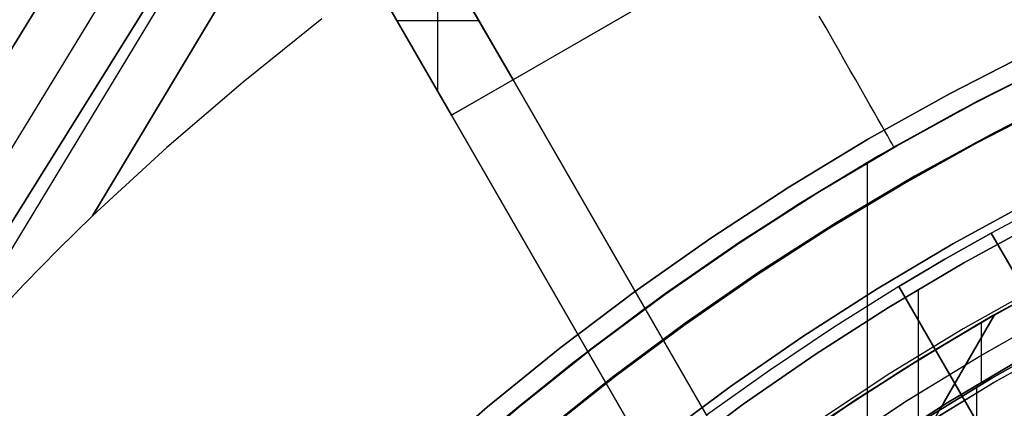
# Model space of a CAD drawing. Header units: millimetres. Extents: x -267 to 897, y -4167 to -3150.
# Tile 55 of 177: x 252 to 280, y -3459 to -3448. Entities that reach past the tile are written whole.
import ezdxf

# ---------------------------------------------------------------- set-up
doc = ezdxf.new("R2010")
doc.units = ezdxf.units.MM
doc.layers.add('1', color=7, linetype='Continuous')
doc.layers.add('BLANCO METALICO', color=7, linetype='Continuous', true_color=0xededed)

msp = doc.modelspace()

# ---------------------------------------------------------------- linework, layer by layer
at = {"layer": '1', "color": 29, "true_color": 0x4d342b}
for p, q in [((268.068, -3422.32, 79.331), (206.515, -3522.194, 79.552)), ((206.515, -3522.194, 79.552), (268.068, -3422.32, 79.331)), ((269.226, -3422.992, 79.449), (208.044, -3523.096, 79.561)), ((270.466, -3423.713, 85.657), (208.308, -3523.252, 85.657)), ((208.308, -3523.252, 85.657), (270.466, -3423.713, 85.657)), ((270.386, -3423.667, 79.528), (249.149, -3458.706, 79.542)), ((253.893, -3453.715, 79.568), (271.549, -3424.342, 79.568)), ((271.549, -3424.342, 79.568), (253.893, -3453.715, 79.568)), ((260.352, -3448.178, 79.568), (258.139, -3449.953, 79.568)), ((260.352, -3448.178, 79.568), (258.139, -3449.953, 79.568)), ((274.545, -3448.431, 74.449), (274.355, -3448.098, 74.875)), ((274.728, -3448.75, 74.01), (274.545, -3448.431, 74.449)), ((274.903, -3449.057, 73.56), (274.728, -3448.75, 74.01)), ((275.07, -3449.35, 73.097), (274.903, -3449.057, 73.56)), ((278.039, -3450.273, 85.657), (280.376, -3449.075, 85.657)), ((280.376, -3449.075, 85.657), (278.039, -3450.273, 85.657)), ((275.229, -3449.629, 72.623), (275.07, -3449.35, 73.097)), ((278.301, -3450.763, 66.264), (280.621, -3449.574, 66.264)), ((278.301, -3450.763, 66.264), (280.621, -3449.574, 66.264)), ((280.621, -3449.574, 54.462), (278.301, -3450.763, 54.462)), ((278.301, -3450.763, 60.363), (280.621, -3449.574, 60.363)), ((278.301, -3450.763, 54.462), (280.621, -3449.574, 54.462)), ((275.381, -3449.893, 72.138), (275.229, -3449.629, 72.623)), ((258.139, -3449.953, 79.568), (255.986, -3451.799, 79.568)), ((258.139, -3449.953, 79.568), (255.986, -3451.799, 79.568)), ((275.523, -3450.143, 71.642), (275.381, -3449.893, 72.138)), ((275.658, -3450.378, 71.138), (275.523, -3450.143, 71.642)), ((275.783, -3450.598, 70.624), (275.658, -3450.378, 71.138)), ((275.745, -3451.551, 85.657), (278.039, -3450.273, 85.657)), ((278.039, -3450.273, 85.657), (275.745, -3451.551, 85.657)), ((275.9, -3450.802, 70.102), (275.783, -3450.598, 70.624)), ((276.008, -3450.991, 69.572), (275.9, -3450.802, 70.102)), ((276.024, -3452.032, 66.264), (278.301, -3450.763, 66.264)), ((276.024, -3452.032, 66.264), (278.301, -3450.763, 66.264)), ((278.301, -3450.763, 54.462), (276.024, -3452.032, 54.462)), ((276.024, -3452.032, 60.363), (278.301, -3450.763, 60.363)), ((276.024, -3452.032, 54.462), (278.301, -3450.763, 54.462)), ((276.106, -3451.164, 69.035), (276.008, -3450.991, 69.572)), ((276.196, -3451.32, 68.491), (276.106, -3451.164, 69.035)), ((276.276, -3451.46, 67.942), (276.196, -3451.32, 68.491)), ((276.346, -3451.584, 67.387), (276.276, -3451.46, 67.942)), ((255.986, -3451.799, 79.568), (253.893, -3453.715, 79.568)), ((255.986, -3451.799, 79.568), (253.893, -3453.715, 79.568)), ((273.497, -3452.909, 85.657), (275.745, -3451.551, 85.657)), ((275.745, -3451.551, 85.657), (273.497, -3452.909, 85.657)), ((276.408, -3451.691, 66.828), (276.346, -3451.584, 67.387)), ((276.459, -3451.781, 66.264), (276.408, -3451.691, 66.828)), ((276.459, -3451.781, 66.264), (276.459, -3451.781, 54.462)), ((273.792, -3453.379, 66.264), (276.024, -3452.032, 66.264)), ((273.792, -3453.379, 66.264), (276.024, -3452.032, 66.264)), ((276.024, -3452.032, 54.462), (273.792, -3453.379, 54.462)), ((273.792, -3453.379, 60.363), (276.024, -3452.032, 60.363)), ((273.792, -3453.379, 54.462), (276.024, -3452.032, 54.462)), ((271.298, -3454.343, 85.657), (273.497, -3452.909, 85.657)), ((273.497, -3452.909, 85.657), (271.298, -3454.343, 85.657)), ((271.609, -3454.803, 66.264), (273.792, -3453.379, 66.264)), ((271.609, -3454.803, 66.264), (273.792, -3453.379, 66.264)), ((273.792, -3453.379, 54.462), (271.609, -3454.803, 54.462)), ((271.609, -3454.803, 60.363), (273.792, -3453.379, 60.363)), ((271.609, -3454.803, 54.462), (273.792, -3453.379, 54.462)), ((253.893, -3453.715, 79.568), (252.926, -3454.664, 79.564)), ((253.893, -3453.715, 79.568), (252.926, -3454.664, 79.564)), ((269.149, -3455.853, 85.657), (271.298, -3454.343, 85.657)), ((271.298, -3454.343, 85.657), (269.149, -3455.853, 85.657)), ((252.926, -3454.664, 79.564), (251.971, -3455.635, 79.559)), ((252.926, -3454.664, 79.564), (251.971, -3455.635, 79.559)), ((269.476, -3456.302, 66.264), (271.609, -3454.803, 66.264)), ((269.476, -3456.302, 66.264), (271.609, -3454.803, 66.264)), ((271.609, -3454.803, 54.462), (269.476, -3456.302, 54.462)), ((269.476, -3456.302, 60.363), (271.609, -3454.803, 60.363)), ((269.476, -3456.302, 54.462), (271.609, -3454.803, 54.462)), ((281.374, -3455.359, 80.562), (279.288, -3456.499, 80.562)), ((279.288, -3456.499, 80.562), (281.374, -3455.359, 80.562)), ((251.971, -3455.635, 79.559), (250.103, -3457.635, 79.548)), ((251.971, -3455.635, 79.559), (250.103, -3457.635, 79.548)), ((278.784, -3456.789, 62.462), (280.894, -3455.613, 62.462)), ((280.894, -3455.613, 62.462), (278.784, -3456.789, 62.462)), ((278.784, -3456.789, 71.512), (280.894, -3455.613, 71.512)), ((267.055, -3457.437, 85.657), (269.149, -3455.853, 85.657)), ((269.149, -3455.853, 85.657), (267.055, -3457.437, 85.657)), ((267.397, -3457.874, 66.264), (269.476, -3456.302, 66.264)), ((267.397, -3457.874, 66.264), (269.476, -3456.302, 66.264)), ((269.476, -3456.302, 54.462), (267.397, -3457.874, 54.462)), ((267.397, -3457.874, 60.363), (269.476, -3456.302, 60.363)), ((267.397, -3457.874, 54.462), (269.476, -3456.302, 54.462)), ((279.288, -3456.499, 80.562), (277.307, -3457.67, 80.562)), ((277.307, -3457.67, 80.562), (279.288, -3456.499, 80.562)), ((277.307, -3457.67, 80.065), (279.288, -3456.499, 80.065)), ((279.288, -3456.499, 79.568), (277.308, -3457.671, 79.568)), ((277.308, -3457.671, 79.568), (279.288, -3456.499, 79.568)), ((277.861, -3458.97, 81.964), (279.288, -3456.499, 80.562)), ((279.288, -3456.499, 80.562), (277.861, -3458.97, 81.964)), ((279.288, -3456.499, 80.562), (279.288, -3456.499, 79.568)), ((279.288, -3456.499, 79.568), (279.288, -3456.499, 80.562)), ((276.716, -3458.037, 62.462), (278.784, -3456.789, 62.462)), ((278.784, -3456.789, 62.462), (276.716, -3458.037, 62.462)), ((276.716, -3458.037, 71.512), (278.784, -3456.789, 71.512)), ((279.187, -3456.557, 79.568), (279.187, -3456.557, 62.462)), ((265.016, -3459.093, 85.657), (267.055, -3457.437, 85.657)), ((267.055, -3457.437, 85.657), (265.016, -3459.093, 85.657)), ((265.374, -3459.517, 66.264), (267.397, -3457.874, 66.264)), ((265.374, -3459.517, 66.264), (267.397, -3457.874, 66.264)), ((267.397, -3457.874, 54.462), (265.374, -3459.517, 54.462)), ((265.374, -3459.517, 60.363), (267.397, -3457.874, 60.363)), ((265.374, -3459.517, 54.462), (267.397, -3457.874, 54.462)), ((277.307, -3457.67, 80.562), (275.366, -3458.907, 80.562)), ((275.366, -3458.907, 80.562), (277.307, -3457.67, 80.562)), ((275.366, -3458.907, 80.065), (277.307, -3457.67, 80.065)), ((277.308, -3457.671, 79.568), (275.367, -3458.907, 79.568)), ((275.367, -3458.907, 79.568), (277.308, -3457.671, 79.568)), ((274.693, -3459.357, 62.462), (276.716, -3458.037, 62.462)), ((276.716, -3458.037, 62.462), (274.693, -3459.357, 62.462)), ((274.693, -3459.357, 71.512), (276.716, -3458.037, 71.512)), ((275.366, -3458.907, 80.562), (273.467, -3460.206, 80.562)), ((273.467, -3460.206, 80.562), (275.366, -3458.907, 80.562)), ((273.467, -3460.206, 80.065), (275.366, -3458.907, 80.065)), ((275.367, -3458.907, 79.568), (273.468, -3460.207, 79.568)), ((273.468, -3460.207, 79.568), (275.367, -3458.907, 79.568)), ((276.414, -3461.476, 83.281), (277.861, -3458.97, 81.964)), ((277.861, -3458.97, 81.964), (276.414, -3461.476, 83.281)), ((263.037, -3460.818, 85.657), (265.016, -3459.093, 85.657)), ((265.016, -3459.093, 85.657), (263.037, -3460.818, 85.657))]:
    msp.add_line(p, q, dxfattribs=at)
at = {"layer": '1', "color": 250, "true_color": 0x111111}
for p, q in [((281.123, -3449.33, 31.002), (278.81, -3450.494, 31.002)), ((278.81, -3450.494, 49.991), (281.123, -3449.33, 49.991)), ((278.81, -3450.494, 40.496), (281.123, -3449.33, 40.496)), ((278.81, -3450.494, 31.002), (281.123, -3449.33, 31.002)), ((278.81, -3450.494, 49.991), (281.123, -3449.33, 49.991)), ((281.557, -3450.231, 31.002), (279.275, -3451.379, 31.002)), ((279.275, -3451.379, 31.002), (281.557, -3450.231, 31.002)), ((278.81, -3450.494, 31.002), (276.539, -3451.736, 31.002)), ((276.539, -3451.736, 49.991), (278.81, -3450.494, 49.991)), ((276.539, -3451.736, 40.496), (278.81, -3450.494, 40.496)), ((276.539, -3451.736, 31.002), (278.81, -3450.494, 31.002)), ((276.539, -3451.736, 49.991), (278.81, -3450.494, 49.991)), ((278.786, -3451.651, 51.002), (280.94, -3450.545, 51.002)), ((278.793, -3451.662, 51.002), (280.945, -3450.553, 51.002)), ((278.793, -3451.662, 51.002), (280.945, -3450.553, 51.002)), ((279.275, -3451.379, 31.002), (277.034, -3452.605, 31.002)), ((277.034, -3452.605, 31.002), (279.275, -3451.379, 31.002)), ((276.539, -3451.736, 31.002), (274.311, -3453.056, 31.002)), ((274.311, -3453.056, 49.991), (276.539, -3451.736, 49.991)), ((274.311, -3453.056, 40.496), (276.539, -3451.736, 40.496)), ((274.311, -3453.056, 31.002), (276.539, -3451.736, 31.002)), ((274.311, -3453.056, 49.991), (276.539, -3451.736, 49.991)), ((276.67, -3452.827, 51.002), (278.786, -3451.651, 51.002)), ((276.678, -3452.841, 51.002), (278.793, -3451.662, 51.002)), ((276.678, -3452.841, 51.002), (278.793, -3451.662, 51.002)), ((275.701, -3452.221, 31.002), (275.701, -3453.404, 31.002)), ((277.034, -3452.605, 31.002), (274.836, -3453.908, 31.002)), ((274.836, -3453.908, 31.002), (277.034, -3452.605, 31.002)), ((274.593, -3454.072, 51.002), (276.67, -3452.827, 51.002)), ((274.603, -3454.086, 51.002), (276.678, -3452.841, 51.002)), ((274.603, -3454.086, 51.002), (276.678, -3452.841, 51.002)), ((274.311, -3453.056, 31.002), (272.131, -3454.453, 31.002)), ((272.131, -3454.453, 49.991), (274.311, -3453.056, 49.991)), ((272.131, -3454.453, 40.496), (274.311, -3453.056, 40.496)), ((272.131, -3454.453, 31.002), (274.311, -3453.056, 31.002)), ((272.131, -3454.453, 49.991), (274.311, -3453.056, 49.991)), ((275.701, -3453.404, 31.002), (275.701, -3580.401, 31.002)), ((275.707, -3453.414, 51.002), (275.707, -3458.589, 51.002)), ((274.836, -3453.908, 31.002), (272.685, -3455.285, 31.002)), ((272.685, -3455.285, 31.002), (274.836, -3453.908, 31.002)), ((272.558, -3455.384, 51.002), (274.593, -3454.072, 51.002)), ((272.568, -3455.399, 51.002), (274.603, -3454.086, 51.002)), ((272.568, -3455.399, 51.002), (274.603, -3454.086, 51.002)), ((272.131, -3454.453, 31.002), (270, -3455.924, 31.002)), ((270, -3455.924, 49.991), (272.131, -3454.453, 49.991)), ((270, -3455.924, 40.496), (272.131, -3454.453, 40.496)), ((270, -3455.924, 31.002), (272.131, -3454.453, 31.002)), ((270, -3455.924, 49.991), (272.131, -3454.453, 49.991)), ((270.568, -3456.762, 51.002), (272.558, -3455.384, 51.002)), ((270.578, -3456.776, 51.002), (272.568, -3455.399, 51.002)), ((270.578, -3456.776, 51.002), (272.568, -3455.399, 51.002)), ((272.685, -3455.285, 31.002), (270.583, -3456.737, 31.002)), ((270.583, -3456.737, 31.002), (272.685, -3455.285, 31.002)), ((281.366, -3455.363, 67.3), (279.261, -3456.515, 67.3)), ((279.261, -3456.515, 76.8), (281.366, -3455.363, 76.8)), ((279.261, -3456.515, 72.05), (281.366, -3455.363, 72.05)), ((279.261, -3456.515, 76.8), (281.366, -3455.363, 76.8)), ((279.261, -3456.515, 67.3), (281.366, -3455.363, 67.3)), ((270, -3455.924, 31.002), (267.922, -3457.467, 31.002)), ((267.922, -3457.467, 49.991), (270, -3455.924, 49.991)), ((267.922, -3457.467, 40.496), (270, -3455.924, 40.496)), ((267.922, -3457.467, 31.002), (270, -3455.924, 31.002)), ((267.922, -3457.467, 49.991), (270, -3455.924, 49.991)), ((280.503, -3455.714, 51.002), (278.403, -3456.9, 51.002)), ((280.503, -3455.714, 51.002), (278.403, -3456.9, 51.002)), ((278.831, -3457.689, 50.483), (280.91, -3456.514, 50.483)), ((278.857, -3457.674, 50.483), (280.93, -3456.503, 50.483)), ((270.583, -3456.737, 31.002), (268.532, -3458.259, 31.002)), ((268.532, -3458.259, 31.002), (270.583, -3456.737, 31.002)), ((268.623, -3458.204, 51.002), (270.568, -3456.762, 51.002)), ((268.632, -3458.217, 51.002), (270.578, -3456.776, 51.002)), ((268.632, -3458.217, 51.002), (270.578, -3456.776, 51.002)), ((279.261, -3456.515, 67.3), (277.197, -3457.738, 67.3)), ((277.197, -3457.738, 76.8), (279.261, -3456.515, 76.8)), ((277.197, -3457.738, 72.05), (279.261, -3456.515, 72.05)), ((277.197, -3457.738, 76.8), (279.261, -3456.515, 76.8)), ((277.197, -3457.738, 67.3), (279.261, -3456.515, 67.3)), ((278.914, -3456.714, 76.8), (278.914, -3458.399, 76.8)), ((278.403, -3456.9, 51.002), (276.345, -3458.157, 51.002)), ((278.403, -3456.9, 51.002), (276.345, -3458.157, 51.002)), ((279.216, -3458.283, 65.792), (281.267, -3457.125, 65.792)), ((281.267, -3457.125, 65.792), (279.216, -3458.283, 65.792)), ((279.216, -3458.283, 65.792), (281.267, -3457.125, 65.792)), ((281.312, -3457.255, 49.019), (279.258, -3458.415, 49.019)), ((279.284, -3458.4, 49.019), (281.332, -3457.244, 49.019)), ((267.922, -3457.467, 31.002), (265.897, -3459.081, 31.002)), ((265.897, -3459.081, 49.991), (267.922, -3457.467, 49.991)), ((265.897, -3459.081, 40.496), (267.922, -3457.467, 40.496)), ((265.897, -3459.081, 31.002), (267.922, -3457.467, 31.002)), ((265.897, -3459.081, 49.991), (267.922, -3457.467, 49.991)), ((277.197, -3457.738, 67.3), (275.177, -3459.032, 67.3)), ((275.177, -3459.032, 76.8), (277.197, -3457.738, 76.8)), ((275.177, -3459.032, 72.05), (277.197, -3457.738, 72.05)), ((275.177, -3459.032, 76.8), (277.197, -3457.738, 76.8)), ((275.177, -3459.032, 67.3), (277.197, -3457.738, 67.3)), ((276.794, -3458.935, 50.483), (278.831, -3457.689, 50.483)), ((276.826, -3458.915, 50.483), (278.857, -3457.674, 50.483)), ((277.96, -3458.976, 78.12), (279.981, -3457.778, 78.12)), ((279.981, -3457.778, 76.8), (277.96, -3458.976, 76.8)), ((277.96, -3458.976, 78.12), (279.981, -3457.778, 78.12)), ((277.96, -3458.976, 77.46), (279.981, -3457.778, 77.46)), ((279.981, -3457.778, 76.8), (277.96, -3458.976, 76.8)), ((276.345, -3458.157, 51.002), (274.333, -3459.486, 51.002)), ((276.345, -3458.157, 51.002), (274.333, -3459.486, 51.002)), ((268.532, -3458.259, 31.002), (266.534, -3459.852, 31.002)), ((266.534, -3459.852, 31.002), (268.532, -3458.259, 31.002)), ((266.726, -3459.709, 51.002), (268.623, -3458.204, 51.002)), ((266.735, -3459.72, 51.002), (268.632, -3458.217, 51.002)), ((266.735, -3459.72, 51.002), (268.632, -3458.217, 51.002)), ((277.206, -3459.512, 65.792), (279.216, -3458.283, 65.792)), ((279.216, -3458.283, 65.792), (277.206, -3459.512, 65.792)), ((277.206, -3459.512, 65.792), (279.216, -3458.283, 65.792)), ((279.258, -3458.415, 49.019), (277.246, -3459.646, 49.019)), ((277.278, -3459.626, 49.019), (279.284, -3458.4, 49.019)), ((278.783, -3458.559, 65.792), (278.783, -3575.246, 65.792)), ((274.802, -3460.252, 50.483), (276.794, -3458.935, 50.483)), ((274.84, -3460.226, 50.483), (276.826, -3458.915, 50.483)), ((275.982, -3460.243, 78.12), (277.96, -3458.976, 78.12)), ((277.96, -3458.976, 76.8), (275.982, -3460.243, 76.8)), ((275.982, -3460.243, 78.12), (277.96, -3458.976, 78.12)), ((275.982, -3460.243, 77.46), (277.96, -3458.976, 77.46)), ((277.96, -3458.976, 76.8), (275.982, -3460.243, 76.8)), ((265.897, -3459.081, 31.002), (263.93, -3460.764, 31.002)), ((263.93, -3460.764, 49.991), (265.897, -3459.081, 49.991)), ((263.93, -3460.764, 40.496), (265.897, -3459.081, 40.496)), ((263.93, -3460.764, 31.002), (265.897, -3459.081, 31.002)), ((263.93, -3460.764, 49.991), (265.897, -3459.081, 49.991)), ((275.177, -3459.032, 67.3), (273.202, -3460.395, 67.3)), ((273.202, -3460.395, 76.8), (275.177, -3459.032, 76.8)), ((273.202, -3460.395, 72.05), (275.177, -3459.032, 72.05)), ((273.202, -3460.395, 76.8), (275.177, -3459.032, 76.8)), ((273.202, -3460.395, 67.3), (275.177, -3459.032, 67.3))]:
    msp.add_line(p, q, dxfattribs=at)
at = {"layer": '1', "color": 7, "true_color": 0xffffff}
for p, q in [((281.127, -3449.339, 30.316), (278.814, -3450.502, 30.316)), ((281.127, -3449.339, 29.475), (278.814, -3450.502, 29.475)), ((278.814, -3450.502, 30.316), (281.127, -3449.339, 30.316)), ((278.814, -3450.502, 29.895), (281.127, -3449.339, 29.895)), ((278.814, -3450.502, 29.475), (281.127, -3449.339, 29.475)), ((278.814, -3450.502, 30.316), (276.543, -3451.745, 30.316)), ((278.814, -3450.502, 29.475), (276.543, -3451.745, 29.475)), ((276.543, -3451.745, 30.316), (278.814, -3450.502, 30.316)), ((276.543, -3451.745, 29.895), (278.814, -3450.502, 29.895)), ((276.543, -3451.745, 29.475), (278.814, -3450.502, 29.475)), ((278.781, -3451.641, 31.002), (280.935, -3450.534, 31.002)), ((278.788, -3451.652, 31.002), (280.94, -3450.543, 31.002)), ((278.788, -3451.652, 31.002), (280.94, -3450.543, 31.002)), ((276.543, -3451.745, 30.316), (274.316, -3453.065, 30.316)), ((276.543, -3451.745, 29.475), (274.316, -3453.065, 29.475)), ((274.316, -3453.065, 30.316), (276.543, -3451.745, 30.316)), ((274.316, -3453.065, 29.895), (276.543, -3451.745, 29.895)), ((274.316, -3453.065, 29.475), (276.543, -3451.745, 29.475)), ((276.664, -3452.817, 31.002), (278.781, -3451.641, 31.002)), ((276.673, -3452.831, 31.002), (278.788, -3451.652, 31.002)), ((276.673, -3452.831, 31.002), (278.788, -3451.652, 31.002)), ((274.587, -3454.062, 31.002), (276.664, -3452.817, 31.002)), ((274.597, -3454.077, 31.002), (276.673, -3452.831, 31.002)), ((274.597, -3454.077, 31.002), (276.673, -3452.831, 31.002)), ((274.316, -3453.065, 30.316), (272.136, -3454.461, 30.316)), ((274.316, -3453.065, 29.475), (272.136, -3454.461, 29.475)), ((272.136, -3454.461, 30.316), (274.316, -3453.065, 30.316)), ((272.136, -3454.461, 29.895), (274.316, -3453.065, 29.895)), ((272.136, -3454.461, 29.475), (274.316, -3453.065, 29.475)), ((275.701, -3453.404, 31.002), (275.701, -3456.697, 31.002)), ((280.292, -3453.318, 16.136), (278.117, -3454.507, 16.136)), ((278.117, -3454.507, 16.136), (280.292, -3453.318, 16.136)), ((278.423, -3455.043, 31.002), (280.579, -3453.864, 31.002)), ((280.579, -3453.864, 31.002), (278.423, -3455.043, 31.002)), ((272.552, -3455.374, 31.002), (274.587, -3454.062, 31.002)), ((272.562, -3455.389, 31.002), (274.597, -3454.077, 31.002)), ((272.562, -3455.389, 31.002), (274.597, -3454.077, 31.002)), ((272.136, -3454.461, 30.316), (270.006, -3455.931, 30.316)), ((272.136, -3454.461, 29.475), (270.006, -3455.931, 29.475)), ((270.006, -3455.931, 30.316), (272.136, -3454.461, 30.316)), ((270.006, -3455.931, 29.895), (272.136, -3454.461, 29.895)), ((270.006, -3455.931, 29.475), (272.136, -3454.461, 29.475)), ((278.117, -3454.507, 16.136), (275.985, -3455.771, 16.136)), ((275.985, -3455.771, 16.136), (278.117, -3454.507, 16.136)), ((276.308, -3456.297, 31.002), (278.423, -3455.043, 31.002)), ((278.423, -3455.043, 31.002), (276.308, -3456.297, 31.002)), ((270.561, -3456.752, 31.002), (272.552, -3455.374, 31.002)), ((270.571, -3456.766, 31.002), (272.562, -3455.389, 31.002)), ((270.571, -3456.766, 31.002), (272.562, -3455.389, 31.002)), ((270.006, -3455.931, 30.316), (267.928, -3457.475, 30.316)), ((270.006, -3455.931, 29.475), (267.928, -3457.475, 29.475)), ((267.928, -3457.475, 30.316), (270.006, -3455.931, 30.316)), ((267.928, -3457.475, 29.895), (270.006, -3455.931, 29.895)), ((267.928, -3457.475, 29.475), (270.006, -3455.931, 29.475)), ((275.985, -3455.771, 16.136), (273.897, -3457.108, 16.136)), ((273.897, -3457.108, 16.136), (275.985, -3455.771, 16.136)), ((277.14, -3455.812, 31.002), (277.14, -3577.993, 31.002)), ((274.239, -3457.622, 31.002), (276.308, -3456.297, 31.002)), ((276.308, -3456.297, 31.002), (274.239, -3457.622, 31.002)), ((268.616, -3458.195, 31.002), (270.561, -3456.752, 31.002)), ((268.625, -3458.207, 31.002), (270.571, -3456.766, 31.002)), ((268.625, -3458.207, 31.002), (270.571, -3456.766, 31.002)), ((273.897, -3457.108, 16.136), (271.857, -3458.517, 16.136)), ((271.857, -3458.517, 16.136), (273.897, -3457.108, 16.136)), ((267.928, -3457.475, 30.316), (265.904, -3459.089, 30.316)), ((267.928, -3457.475, 29.475), (265.904, -3459.089, 29.475)), ((265.904, -3459.089, 30.316), (267.928, -3457.475, 30.316)), ((265.904, -3459.089, 29.895), (267.928, -3457.475, 29.895)), ((265.904, -3459.089, 29.475), (267.928, -3457.475, 29.475)), ((272.216, -3459.018, 31.002), (274.239, -3457.622, 31.002)), ((274.239, -3457.622, 31.002), (272.216, -3459.018, 31.002)), ((266.719, -3459.7, 31.002), (268.616, -3458.195, 31.002)), ((266.727, -3459.711, 31.002), (268.625, -3458.207, 31.002)), ((266.727, -3459.711, 31.002), (268.625, -3458.207, 31.002)), ((271.857, -3458.517, 16.136), (269.867, -3459.994, 16.136)), ((269.867, -3459.994, 16.136), (271.857, -3458.517, 16.136)), ((265.904, -3459.089, 30.316), (263.936, -3460.772, 30.316)), ((265.904, -3459.089, 29.475), (263.936, -3460.772, 29.475)), ((263.936, -3460.772, 30.316), (265.904, -3459.089, 30.316)), ((263.936, -3460.772, 29.895), (265.904, -3459.089, 29.895)), ((263.936, -3460.772, 29.475), (265.904, -3459.089, 29.475)), ((270.243, -3460.483, 31.002), (272.216, -3459.018, 31.002)), ((272.216, -3459.018, 31.002), (270.243, -3460.483, 31.002))]:
    msp.add_line(p, q, dxfattribs=at)
at = {"layer": 'BLANCO METALICO'}
for p, q in [((264.004, -3450.888, 256.532), (281.324, -3440.888, 256.532)), ((279.592, -3441.888, 259.532), (265.736, -3449.888, 259.532)), ((263.236, -3445.558, 262.032), (265.736, -3449.888, 262.032)), ((265.736, -3449.888, 259.532), (263.236, -3445.558, 259.532)), ((265.736, -3449.888, 260.782), (263.236, -3445.558, 260.782)), ((263.62, -3450.223, 262.032), (263.62, -3446.223, 262.032)), ((264.004, -3450.888, 262.032), (261.504, -3446.558, 262.032)), ((261.504, -3446.558, 259.532), (264.004, -3450.888, 259.532)), ((261.504, -3446.558, 256.532), (264.004, -3450.888, 256.532)), ((261.504, -3446.558, 260.782), (264.004, -3450.888, 260.782)), ((261.504, -3446.558, 258.032), (264.004, -3450.888, 258.032)), ((262.465, -3448.223, 262.032), (264.774, -3448.223, 262.032)), ((262.754, -3448.723, 259.532), (262.754, -3448.723, 262.032)), ((262.754, -3448.723, 256.532), (262.754, -3448.723, 259.532)), ((265.736, -3449.888, 262.032), (264.004, -3450.888, 262.032)), ((265.736, -3449.888, 259.532), (265.736, -3449.888, 262.032)), ((265.736, -3449.888, 262.032), (271.312, -3459.547, 262.032)), ((271.185, -3459.327, 259.532), (265.736, -3449.888, 259.532)), ((271.312, -3459.547, 260.782), (265.736, -3449.888, 260.782)), ((264.004, -3450.888, 262.032), (264.004, -3450.888, 259.532)), ((264.004, -3450.888, 259.532), (269.58, -3460.547, 259.532)), ((269.58, -3460.547, 262.032), (264.004, -3450.888, 262.032)), ((264.004, -3450.888, 256.532), (286.418, -3489.711, 256.532)), ((264.004, -3450.888, 259.532), (264.004, -3450.888, 256.532)), ((264.004, -3450.888, 260.782), (269.58, -3460.547, 260.782)), ((264.004, -3450.888, 258.032), (286.418, -3489.711, 258.032)), ((281.115, -3453.185, 259.532), (279.196, -3454.203, 259.532)), ((279.196, -3454.203, 259.532), (277.889, -3454.939, 259.532)), ((277.889, -3454.939, 259.774), (279.196, -3454.203, 259.774)), ((279.196, -3454.203, 259.774), (279.196, -3454.203, 259.532)), ((279.196, -3454.203, 259.532), (287.665, -3468.871, 259.532)), ((287.664, -3468.871, 260.955), (279.196, -3454.203, 259.774)), ((268.524, -3454.718, 259.532), (268.524, -3454.718, 262.032)), ((277.889, -3454.939, 259.532), (276.598, -3455.703, 259.532)), ((276.598, -3455.702, 259.774), (277.889, -3454.939, 259.774)), ((266.792, -3455.718, 259.532), (266.792, -3455.718, 262.032)), ((276.598, -3455.703, 259.532), (274.757, -3456.856, 259.532)), ((276.598, -3455.703, 259.532), (276.598, -3455.702, 259.774)), ((276.598, -3455.702, 259.774), (285.068, -3470.371, 260.955)), ((285.067, -3470.372, 259.532), (276.598, -3455.703, 259.532)), ((274.757, -3456.856, 259.532), (272.953, -3458.065, 259.532)), ((272.953, -3458.065, 259.532), (271.185, -3459.327, 259.532))]:
    msp.add_line(p, q, dxfattribs=at)

doc.saveas('drawing.dxf')
